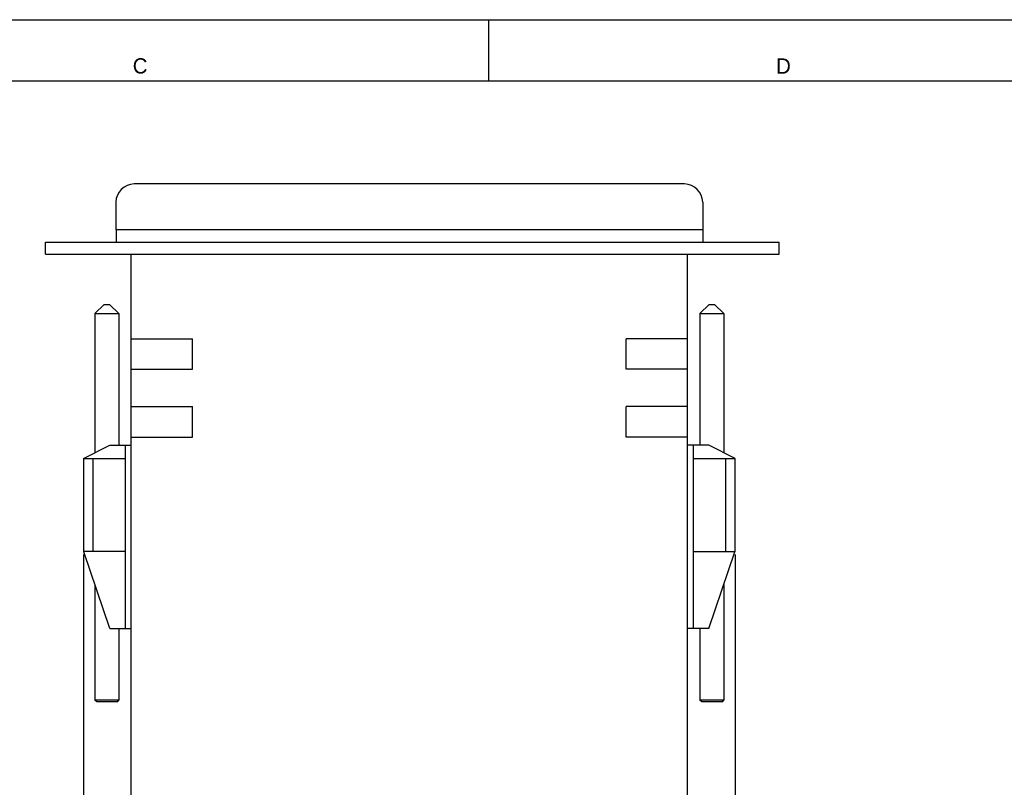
# Model space of a CAD drawing. Header units: millimetres. Extents: x 0 to 594, y 0 to 420.
# Tile 21 of 22: x 202 to 363, y 294 to 420. Entities that reach past the tile are written whole.
import ezdxf

# ---------------------------------------------------------------- set-up
doc = ezdxf.new("R2010")
doc.units = ezdxf.units.MM
doc.header["$LTSCALE"] = 32.67
doc.layers.get('0').update_dxf_attribs({"linetype": 'CONTINUOUS'})
doc.layers.add('3_ALL_AXES', color=7, linetype='CONTINUOUS')
doc.styles.get("Standard").update_dxf_attribs({"font": 'txt', "width": 0.85})
doc.styles.add('TEXTSTYLE_2', font='trium.ttf')
doc.dimstyles.new('DIMSTYLE_1', dxfattribs={"dimtxt": 3.5, "dimasz": 3.5, "dimexe": 1, "dimexo": 0.5, "dimgap": 0.875, "dimtad": 1, "dimdec": 4, "dimdsep": 46, "dimtxsty": 'STANDARD', "dimblk": '_FILLED', "dimblk1": '_FILLED', "dimblk2": '_FILLED', "dimcen": 0.09, "dimadec": 4, "dimazin": 2, "dimtp": 0.15, "dimtm": 0.15, "dimtfac": 1, "dimtdec": 4, "dimtofl": 0, "dimtmove": 0, "dimatfit": 3, "dimldrblk": '_FILLED', "dimfxl": 1, "dimtolj": 1, "dimarcsym": 0})

# ---------------------------------------------------------------- blocks, each defined once
blk = doc.blocks.new('_FILLED')
at = {"color": 0, "linetype": 'BYBLOCK'}
blk.add_solid([(0, 0), (-1, 0.143), (-1, -0.143)], dxfattribs=at)
blk = doc.blocks.new('*D5')
at = {"color": 2, "linetype": 'CONTINUOUS'}
for p, q in [((212.69, 332.54), (212.69, 168.95)), ((319.29, 332.54), (319.29, 168.95)), ((212.69, 169.95), (265.99, 169.95)), ((319.29, 169.95), (265.99, 169.95))]:
    blk.add_line(p, q, dxfattribs=at)
at = {"color": 2, "linetype": 'CONTINUOUS', "xscale": 3.5, "yscale": 3.5, "zscale": 3.5, "rotation": 180}
blk.add_blockref('_FILLED', (212.69, 169.95), dxfattribs=at)
at = {"color": 2, "linetype": 'CONTINUOUS', "xscale": 3.5, "yscale": 3.5, "zscale": 3.5}
blk.add_blockref('_FILLED', (319.29, 169.95), dxfattribs=at)
at = {"color": 2, "linetype": 'CONTINUOUS', "insert": (265.99, 174.32), "char_height": 3.5, "width": 18.375, "attachment_point": 2, "line_spacing_factor": 0.9}
blk.add_mtext('106.6', dxfattribs=at)

msp = doc.modelspace()

# ---------------------------------------------------------------- linework, layer by layer
at = {"color": 2, "linetype": 'CONTINUOUS'}
for p, q in [((0, 420), (594, 420)), ((279, 410), (279, 420))]:
    msp.add_line(p, q, dxfattribs=at)
at = {"color": 7, "linetype": 'CONTINUOUS'}
for p, q in [((20, 410), (570.21398, 410)), ((310.99426, 393.13795), (220.99426, 393.13795)), ((296.19426, 393.13795), (296.19426, 393.20795)), ((296.19426, 393.20795), (296.68426, 393.20795)), ((296.62426, 393.13795), (296.62426, 393.18795)), ((296.62426, 393.18795), (300.72426, 393.18795)), ((296.65618, 393.13795), (296.65618, 393.18795)), ((296.69426, 393.18795), (296.69426, 393.20795)), ((296.69426, 393.20795), (301.19426, 393.20795)), ((296.72001, 393.13795), (296.72001, 393.18795)), ((296.84767, 393.13795), (296.84767, 393.18795)), ((296.97533, 393.13795), (296.97533, 393.18795)), ((297.1349, 393.13795), (297.1349, 393.18795)), ((297.61362, 393.13795), (297.61362, 393.18795)), ((297.7732, 393.13795), (297.7732, 393.18795)), ((297.87426, 393.13795), (297.87426, 393.18795)), ((299.37426, 393.13795), (299.37426, 393.18795)), ((300.72426, 393.13795), (300.72426, 393.18795)), ((301.19426, 393.13795), (301.19426, 393.20795)), ((217.99426, 390.13795), (217.99426, 385.63795)), ((313.99426, 390.13795), (313.99426, 385.63795)), ((313.99426, 385.63795), (217.99426, 385.63795)), ((206.49426, 381.63795), (206.49426, 383.63795)), ((206.49426, 383.63795), (326.49426, 383.63795)), ((326.49426, 381.63795), (326.49426, 383.63795)), ((206.49426, 381.63795), (326.49426, 381.63795)), ((216.04428, 373.43795), (214.54427, 371.93787)), ((216.0443, 373.43795), (216.94423, 373.43795)), ((216.94425, 373.43795), (218.44426, 371.93787)), ((315.04428, 373.43795), (313.54427, 371.93787)), ((315.0443, 373.43795), (315.94423, 373.43795)), ((315.94425, 373.43795), (317.44426, 371.93787)), ((214.54426, 371.93795), (218.44426, 371.93795)), ((214.54426, 371.93787), (214.54426, 349.18446)), ((218.44426, 371.93787), (218.44426, 350.43795)), ((313.54426, 371.93795), (317.44426, 371.93795)), ((313.54426, 371.93787), (313.54426, 350.43795)), ((317.44426, 371.93787), (317.44426, 349.18446)), ((212.69426, 348.23795), (216.99426, 350.43795)), ((216.99426, 350.43795), (220.49426, 350.43795)), ((219.49426, 350.43795), (219.49426, 320.43795)), ((314.99426, 350.43795), (311.49426, 350.43795)), ((312.49426, 320.43795), (312.49426, 350.43795)), ((319.29426, 348.23795), (314.99426, 350.43795)), ((212.69426, 348.23795), (212.69426, 333.03795)), ((212.69426, 348.23795), (219.49426, 348.23795)), ((312.49426, 348.23795), (319.29426, 348.23795)), ((319.29426, 333.03795), (319.29426, 348.23795)), ((219.49426, 333.03795), (212.69426, 333.03795)), ((216.99426, 320.43795), (212.72106, 332.95943)), ((312.49426, 333.03795), (319.29426, 333.03795)), ((314.99426, 320.43795), (319.26746, 332.95943)), ((214.54426, 327.61702), (214.54426, 308.73804)), ((317.44426, 327.61702), (317.44426, 308.73804)), ((216.99426, 320.43795), (220.49426, 320.43795)), ((218.44426, 320.43795), (218.44426, 308.73804)), ((314.99426, 320.43795), (311.49426, 320.43795)), ((313.54426, 320.43795), (313.54426, 308.73804)), ((214.84434, 308.43795), (214.54426, 308.73804)), ((218.44426, 308.73795), (214.54426, 308.73795)), ((218.14412, 308.43795), (214.84441, 308.43795)), ((218.14418, 308.43795), (218.44426, 308.73804)), ((313.84434, 308.43795), (313.54426, 308.73804)), ((317.44426, 308.73795), (313.54426, 308.73795)), ((317.14412, 308.43795), (313.84441, 308.43795)), ((317.14418, 308.43795), (317.44426, 308.73804))]:
    msp.add_line(p, q, dxfattribs=at)
at = {"color": 9, "linetype": 'CONTINUOUS'}
for p, q in [((214.19426, 348.23795), (214.19426, 333.03795)), ((317.79426, 333.03795), (317.79426, 348.23795))]:
    msp.add_line(p, q, dxfattribs=at)
at = {"color": 7, "linetype": 'CONTINUOUS'}
for centre, radius, start, end in [((220.99426, 390.13795), 3, 90, 180), ((310.99426, 390.13795), 3, 0, 90), ((213.19426, 333.12092), 0.5, 189.551642, 198.8432254), ((318.79426, 333.12092), 0.5, 341.1567746, 350.448358)]:
    msp.add_arc(centre, radius, start, end, dxfattribs=at)
at = {"layer": '3_ALL_AXES', "color": 7, "linetype": 'CONTINUOUS'}
for p, q in [((218.04426, 385.63795), (218.04426, 383.63795)), ((314.04426, 385.63795), (218.04426, 385.63795)), ((314.04426, 385.63795), (314.04426, 383.63795)), ((220.49426, 246.13795), (220.49426, 381.63795)), ((311.49426, 246.13795), (311.49426, 381.63795)), ((220.49426, 367.83795), (230.49426, 367.83795)), ((230.49426, 362.83795), (230.49426, 367.83795)), ((301.49426, 362.83795), (301.49426, 367.83795)), ((311.49426, 367.83795), (301.49426, 367.83795)), ((220.49426, 362.83795), (230.49426, 362.83795)), ((311.49426, 362.83795), (301.49426, 362.83795)), ((220.49426, 356.73795), (230.49426, 356.73795)), ((230.49426, 351.73795), (230.49426, 356.73795)), ((301.49426, 351.73795), (301.49426, 356.73795)), ((311.49426, 356.73795), (301.49426, 356.73795)), ((220.49426, 351.73795), (230.49426, 351.73795)), ((311.49426, 351.73795), (301.49426, 351.73795))]:
    msp.add_line(p, q, dxfattribs=at)

# ---------------------------------------------------------------- texts
at = {"color": 2, "linetype": 'CONTINUOUS', "char_height": 2.5, "width": 2.5, "attachment_point": 2, "line_spacing_factor": 0.9, "style": 'TEXTSTYLE_2'}
for s, insert in [('C', (221.95204, 413.69835)), ('D', (327.20852, 413.67396))]:
    msp.add_mtext(s, dxfattribs=dict(at, insert=insert))

# ---------------------------------------------------------------- dimensions: what is measured, and where the dimension line sits
at = {"color": 2, "linetype": 'CONTINUOUS'}
dim = msp.add_linear_dim(base=(319.29426, 169.94864), p1=(212.69426, 333.03795), p2=(319.29426, 333.03795), dimstyle='DIMSTYLE_1', dxfattribs=at)
dim.commit()
dim.dimension.update_dxf_attribs({"geometry": '*D5', "text_midpoint": (265.49426, 169.94864), "dimtype": 160})

doc.saveas('drawing.dxf')
